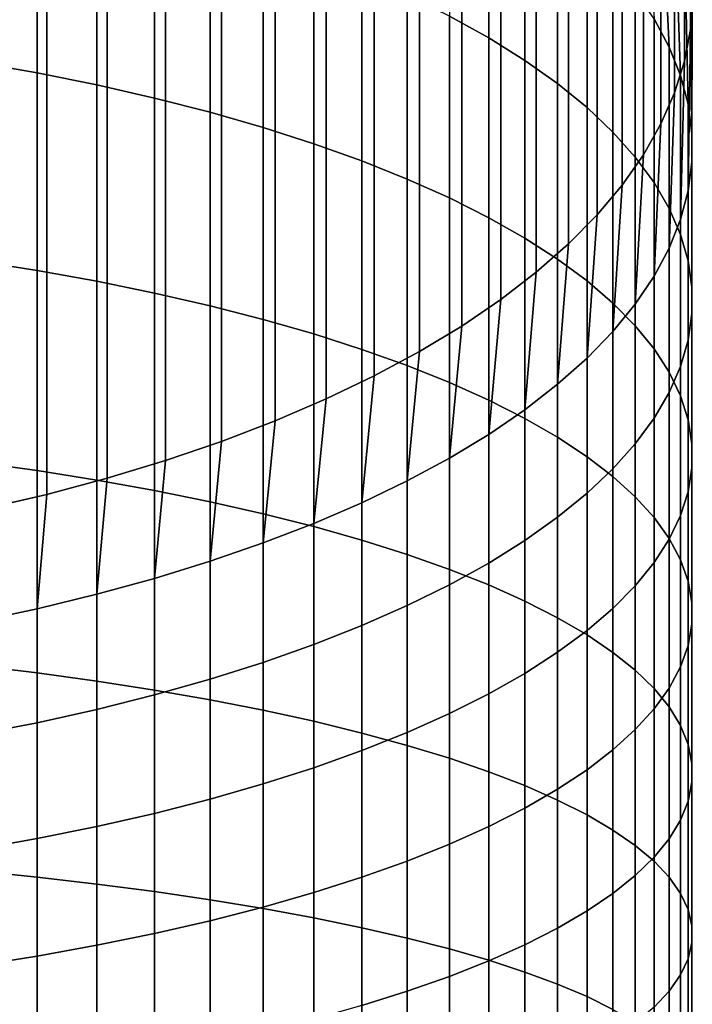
# Model space of a CAD drawing. Header units: metres. Extents: x -82 to 82, y -314 to 27.
# Tile 41 of 256: x 6 to 13, y -245 to -235. Entities that reach past the tile are written whole.
import ezdxf

# ---------------------------------------------------------------- set-up
doc = ezdxf.new("R2010")
doc.units = ezdxf.units.M
doc.layers.add('solid_K_24_41_04_000C07', color=7, linetype='CONTINUOUS')

msp = doc.modelspace()

# ---------------------------------------------------------------- linework, layer by layer
at = {"layer": 'solid_K_24_41_04_000C07'}
for points in [[(13, -234.580658, 291.100861), (12.979548, -234.911591, 290.451385), (12.979548, -24.901348, 183.445831), (13, -24.570427, 184.095291)], [(12.979548, -234.911591, 290.451385), (12.918259, -235.24147, 289.803955), (12.918259, -25.231228, 182.798401), (12.979548, -24.901348, 183.445831)], [(12.918259, -235.24147, 289.803955), (12.816323, -235.56926, 289.160614), (12.816323, -25.559029, 182.15506), (12.918259, -25.231228, 182.798401)], [(12.816323, -235.56926, 289.160614), (12.674063, -235.893951, 288.523376), (12.674063, -25.883718, 181.517822), (12.816323, -25.559029, 182.15506)], [(12.674063, -235.893951, 288.523376), (12.491925, -236.214508, 287.894257), (12.491925, -26.204277, 180.888687), (12.674063, -25.883718, 181.517822)], [(12.491925, -236.214508, 287.894257), (12.270483, -236.529938, 287.275208), (12.270483, -26.519693, 180.269638), (12.491925, -26.204277, 180.888687)], [(12.270483, -236.529938, 287.275208), (12.010434, -236.839218, 286.668213), (12.010434, -26.828978, 179.662643), (12.270483, -26.519693, 180.269638)], [(12.010434, -236.839218, 286.668213), (11.712595, -237.141388, 286.075134), (11.712595, -27.131155, 179.06958), (12.010434, -26.828978, 179.662643)], [(11.712595, -237.141388, 286.075134), (11.377905, -237.435516, 285.497894), (11.377905, -27.425276, 178.49234), (11.712595, -27.131155, 179.06958)], [(11.377905, -237.435516, 285.497894), (11.007415, -237.720657, 284.938293), (11.007415, -27.710415, 177.932724), (11.377905, -27.425276, 178.49234)], [(11.007415, -237.720657, 284.938293), (10.602291, -237.995911, 284.398041), (10.602291, -27.985674, 177.392502), (11.007415, -27.710415, 177.932724)], [(10.602291, -237.995911, 284.398041), (10.163809, -238.260422, 283.878906), (10.163809, -28.250187, 176.873352), (10.602291, -27.985674, 177.392502)], [(10.163809, -238.260422, 283.878906), (9.693348, -238.513367, 283.382507), (9.693348, -28.503122, 176.376938), (10.163809, -28.250187, 176.873352)], [(9.693348, -238.513367, 283.382507), (9.192389, -238.753922, 282.91037), (9.192389, -28.743685, 175.904816), (9.693348, -28.503122, 176.376938)], [(9.192389, -238.753922, 282.91037), (8.662505, -238.981354, 282.46402), (8.662505, -28.971115, 175.45845), (9.192389, -28.743685, 175.904816)], [(8.662505, -238.981354, 282.46402), (8.105368, -239.194931, 282.04483), (8.105368, -29.1847, 175.039276), (8.662505, -28.971115, 175.45845)], [(8.105368, -239.194931, 282.04483), (7.522727, -239.393997, 281.654144), (7.522727, -29.383766, 174.64859), (8.105368, -29.1847, 175.039276)], [(7.522727, -239.393997, 281.654144), (6.916417, -239.577927, 281.293182), (6.916417, -29.56769, 174.287613), (7.522727, -29.383766, 174.64859)], [(6.916417, -239.577927, 281.293182), (6.288345, -239.746124, 280.963074), (6.288345, -29.735888, 173.957504), (6.916417, -29.56769, 174.287613)], [(6.288345, -239.746124, 280.963074), (5.640489, -239.898071, 280.664856), (5.640489, -29.887835, 173.659302), (6.288345, -29.735888, 173.957504)], [(10.474946, -234.772934, 299.663971), (10.883164, -234.999008, 299.120392), (10.883164, -233.158691, 298.313019), (10.474946, -232.911804, 298.847504)], [(12.758869, -235.0952, 294.120575), (12.674063, -233.26738, 293.678345), (12.491925, -232.946823, 294.307465), (12.602203, -234.802048, 294.755219)], [(5.548094, -235.251587, 304.211884), (6.187316, -235.364197, 303.90863), (6.187316, -233.338974, 303.111786), (5.548094, -233.214752, 303.410461)], [(10.883164, -234.999008, 299.120392), (11.25833, -235.233383, 298.556854), (11.25833, -233.414612, 297.758942), (10.883164, -233.158691, 298.313019)], [(12.876787, -235.39151, 293.479065), (12.816323, -233.592072, 293.041107), (12.674063, -233.26738, 293.678345), (12.758869, -235.0952, 294.120575)], [(6.187316, -235.364197, 303.90863), (6.807748, -235.488892, 303.572815), (6.807748, -233.476532, 302.781036), (6.187316, -233.338974, 303.111786)], [(11.25833, -235.233383, 298.556854), (11.599305, -235.475342, 297.975098), (11.599305, -233.678818, 297.186951), (11.25833, -233.414612, 297.758942)], [(6.807748, -235.488892, 303.572815), (7.407505, -235.625305, 303.205505), (7.407505, -233.626999, 302.41925), (6.807748, -233.476532, 302.781036)], [(7.407505, -235.625305, 303.205505), (7.984765, -235.77301, 302.807739), (7.984765, -233.789932, 302.027496), (7.407505, -233.626999, 302.41925)], [(12.955599, -235.690109, 292.832611), (12.918259, -233.919861, 292.397736), (12.816323, -233.592072, 293.041107), (12.876787, -235.39151, 293.479065)], [(11.599305, -235.475342, 297.975098), (11.905053, -235.724152, 297.376892), (11.905053, -233.9505, 296.598785), (11.599305, -233.678818, 297.186951)], [(7.984765, -235.77301, 302.807739), (8.537776, -235.931564, 302.380798), (8.537776, -233.964828, 301.606964), (7.984765, -233.789932, 302.027496)], [(12.995064, -235.990067, 292.183228), (12.979548, -234.249741, 291.750336), (12.918259, -233.919861, 292.397736), (12.955599, -235.690109, 292.832611)], [(8.537776, -235.931564, 302.380798), (9.064858, -236.100479, 301.925934), (9.064858, -234.151169, 301.158966), (8.537776, -233.964828, 301.606964)], [(11.905053, -235.724152, 297.376892), (12.174646, -235.979034, 296.764038), (12.174646, -234.228836, 295.996185), (11.905053, -233.9505, 296.598785)], [(9.064858, -236.100479, 301.925934), (9.564411, -236.279251, 301.44455), (9.564411, -234.348358, 300.684814), (9.064858, -234.151169, 301.158966)], [(12.174646, -235.979034, 296.764038), (12.407265, -236.239243, 296.138397), (12.407265, -234.51297, 295.381042), (12.174646, -234.228836, 295.996185)], [(12.995064, -236.290482, 291.532837), (13, -234.580658, 291.100861), (12.979548, -234.249741, 291.750336), (12.995064, -235.990067, 292.183228)], [(9.564411, -236.279251, 301.44455), (10.034917, -236.467331, 300.93808), (10.034917, -234.555832, 300.185974), (9.564411, -234.348358, 300.684814)], [(12.407265, -236.239243, 296.138397), (12.602203, -236.503983, 295.501862), (12.602203, -234.802048, 294.755219), (12.407265, -234.51297, 295.381042)], [(10.034917, -236.467331, 300.93808), (10.474946, -236.664139, 300.408112), (10.474946, -234.772934, 299.663971), (10.034917, -234.555832, 300.185974)], [(12.955599, -236.590439, 290.883453), (12.979548, -234.911591, 290.451385), (13, -234.580658, 291.100861), (12.995064, -236.290482, 291.532837)], [(10.474946, -236.664139, 300.408112), (10.883164, -236.869095, 299.856201), (10.883164, -234.999008, 299.120392), (10.474946, -234.772934, 299.663971)], [(12.602203, -236.503983, 295.501862), (12.758869, -236.77243, 294.856384), (12.758869, -235.0952, 294.120575), (12.602203, -234.802048, 294.755219)], [(12.876787, -236.889038, 290.237), (12.918259, -235.24147, 289.803955), (12.979548, -234.911591, 290.451385), (12.955599, -236.590439, 290.883453)], [(10.883164, -236.869095, 299.856201), (11.25833, -237.081573, 299.284058), (11.25833, -235.233383, 298.556854), (10.883164, -234.999008, 299.120392)], [(12.758869, -236.77243, 294.856384), (12.876787, -237.043793, 294.203918), (12.876787, -235.39151, 293.479065), (12.758869, -235.0952, 294.120575)], [(5.548094, -237.317795, 304.934174), (6.187316, -237.41864, 304.626801), (6.187316, -235.364197, 303.90863), (5.548094, -235.251587, 304.211884)], [(11.25833, -237.081573, 299.284058), (11.599305, -237.300919, 298.69339), (11.599305, -235.475342, 297.975098), (11.25833, -235.233383, 298.556854)], [(12.758869, -237.185349, 289.59549), (12.816323, -235.56926, 289.160614), (12.918259, -235.24147, 289.803955), (12.876787, -236.889038, 290.237)], [(6.187316, -237.41864, 304.626801), (6.807748, -237.530304, 304.286438), (6.807748, -235.488892, 303.572815), (6.187316, -235.364197, 303.90863)], [(12.876787, -237.043793, 294.203918), (12.955599, -237.317245, 293.546448), (12.955599, -235.690109, 292.832611), (12.876787, -235.39151, 293.479065)], [(6.807748, -237.530304, 304.286438), (7.407505, -237.652451, 303.914124), (7.407505, -235.625305, 303.205505), (6.807748, -235.488892, 303.572815)], [(11.599305, -237.300919, 298.69339), (11.905053, -237.526474, 298.086029), (11.905053, -235.724152, 297.376892), (11.599305, -235.475342, 297.975098)], [(12.602203, -237.4785, 288.960846), (12.674063, -235.893951, 288.523376), (12.816323, -235.56926, 289.160614), (12.758869, -237.185349, 289.59549)], [(7.407505, -237.652451, 303.914124), (7.984765, -237.784714, 303.510986), (7.984765, -235.77301, 302.807739), (7.407505, -235.625305, 303.205505)], [(7.984765, -237.784714, 303.510986), (8.537776, -237.926682, 303.078247), (8.537776, -235.931564, 302.380798), (7.984765, -235.77301, 302.807739)], [(11.905053, -237.526474, 298.086029), (12.174646, -237.757538, 297.463806), (12.174646, -235.979034, 296.764038), (11.905053, -235.724152, 297.376892)], [(12.955599, -237.317245, 293.546448), (12.995064, -237.591934, 292.885986), (12.995064, -235.990067, 292.183228), (12.955599, -235.690109, 292.832611)], [(8.537776, -237.926682, 303.078247), (9.064858, -238.077927, 302.617188), (9.064858, -236.100479, 301.925934), (8.537776, -235.931564, 302.380798)], [(12.174646, -237.757538, 297.463806), (12.407265, -237.993439, 296.828583), (12.407265, -236.239243, 296.138397), (12.174646, -235.979034, 296.764038)], [(12.407265, -237.767578, 288.335022), (12.491925, -236.214508, 287.894257), (12.674063, -235.893951, 288.523376), (12.602203, -237.4785, 288.960846)], [(12.995064, -237.591934, 292.885986), (12.995064, -237.86705, 292.224487), (12.995064, -236.290482, 291.532837), (12.995064, -235.990067, 292.183228)], [(9.064858, -238.077927, 302.617188), (9.564411, -238.238007, 302.129272), (9.564411, -236.279251, 301.44455), (9.064858, -236.100479, 301.925934)], [(9.564411, -238.238007, 302.129272), (10.034917, -238.406418, 301.615936), (10.034917, -236.467331, 300.93808), (9.564411, -236.279251, 301.44455)], [(12.174646, -238.051712, 287.719879), (12.270483, -236.529938, 287.275208), (12.491925, -236.214508, 287.894257), (12.407265, -237.767578, 288.335022)], [(12.407265, -237.993439, 296.828583), (12.602203, -238.233429, 296.182343), (12.602203, -236.503983, 295.501862), (12.407265, -236.239243, 296.138397)], [(12.995064, -237.86705, 292.224487), (12.955599, -238.141754, 291.564026), (12.955599, -236.590439, 290.883453), (12.995064, -236.290482, 291.532837)], [(10.034917, -238.406418, 301.615936), (10.474946, -238.582657, 301.078766), (10.474946, -236.664139, 300.408112), (10.034917, -236.467331, 300.93808)], [(11.905053, -238.330048, 287.117279), (12.010434, -236.839218, 286.668213), (12.270483, -236.529938, 287.275208), (12.174646, -238.051712, 287.719879)], [(12.602203, -238.233429, 296.182343), (12.758869, -238.476791, 295.527008), (12.758869, -236.77243, 294.856384), (12.602203, -236.503983, 295.501862)], [(12.955599, -238.141754, 291.564026), (12.876787, -238.415192, 290.906555), (12.876787, -236.889038, 290.237), (12.955599, -236.590439, 290.883453)], [(10.474946, -238.582657, 301.078766), (10.883164, -238.766174, 300.519348), (10.883164, -236.869095, 299.856201), (10.474946, -236.664139, 300.408112)], [(12.758869, -238.476791, 295.527008), (12.876787, -238.722794, 294.864563), (12.876787, -237.043793, 294.203918), (12.758869, -236.77243, 294.856384)], [(10.883164, -238.766174, 300.519348), (11.25833, -238.956421, 299.939453), (11.25833, -237.081573, 299.284058), (10.883164, -236.869095, 299.856201)], [(11.599305, -238.60173, 286.529114), (11.712595, -237.141388, 286.075134), (12.010434, -236.839218, 286.668213), (11.905053, -238.330048, 287.117279)], [(12.876787, -238.415192, 290.906555), (12.758869, -238.686554, 290.254089), (12.758869, -237.185349, 289.59549), (12.876787, -236.889038, 290.237)], [(11.25833, -238.956421, 299.939453), (11.599305, -239.152832, 299.340759), (11.599305, -237.300919, 298.69339), (11.25833, -237.081573, 299.284058)], [(12.876787, -238.722794, 294.864563), (12.955599, -238.970688, 294.197021), (12.955599, -237.317245, 293.546448), (12.876787, -237.043793, 294.203918)], [(11.25833, -238.865936, 285.957123), (11.377905, -237.435516, 285.497894), (11.712595, -237.141388, 286.075134), (11.599305, -238.60173, 286.529114)], [(12.758869, -238.686554, 290.254089), (12.602203, -238.955017, 289.608612), (12.602203, -237.4785, 288.960846), (12.758869, -237.185349, 289.59549)], [(11.599305, -239.152832, 299.340759), (11.905053, -239.354797, 298.725159), (11.905053, -237.526474, 298.086029), (11.599305, -237.300919, 298.69339)], [(5.548094, -239.410339, 305.576233), (6.187316, -239.499237, 305.265228), (6.187316, -237.41864, 304.626801), (5.548094, -237.317795, 304.934174)], [(6.187316, -239.499237, 305.265228), (6.807748, -239.597702, 304.920807), (6.807748, -237.530304, 304.286438), (6.187316, -237.41864, 304.626801)], [(12.955599, -238.970688, 294.197021), (12.995064, -239.219711, 293.526459), (12.995064, -237.591934, 292.885986), (12.955599, -237.317245, 293.546448)], [(10.883164, -239.121872, 285.403046), (11.007415, -237.720657, 284.938293), (11.377905, -237.435516, 285.497894), (11.25833, -238.865936, 285.957123)], [(12.602203, -238.955017, 289.608612), (12.407265, -239.219742, 288.972107), (12.407265, -237.767578, 288.335022), (12.602203, -237.4785, 288.960846)], [(6.807748, -239.597702, 304.920807), (7.407505, -239.705399, 304.544067), (7.407505, -237.652451, 303.914124), (6.807748, -237.530304, 304.286438)], [(11.905053, -239.354797, 298.725159), (12.174646, -239.561707, 298.094482), (12.174646, -237.757538, 297.463806), (11.905053, -237.526474, 298.086029)], [(12.995064, -239.219711, 293.526459), (12.995064, -239.469116, 292.854858), (12.995064, -237.86705, 292.224487), (12.995064, -237.591934, 292.885986)], [(7.407505, -239.705399, 304.544067), (7.984765, -239.822021, 304.136108), (7.984765, -237.784714, 303.510986), (7.407505, -237.652451, 303.914124)], [(10.474946, -239.368744, 284.868591), (10.602291, -237.995911, 284.398041), (11.007415, -237.720657, 284.938293), (10.883164, -239.121872, 285.403046)], [(7.984765, -239.822021, 304.136108), (8.537776, -239.947205, 303.698212), (8.537776, -237.926682, 303.078247), (7.984765, -237.784714, 303.510986)], [(12.174646, -239.561707, 298.094482), (12.407265, -239.772934, 297.450653), (12.407265, -237.993439, 296.828583), (12.174646, -237.757538, 297.463806)], [(12.407265, -239.219742, 288.972107), (12.174646, -239.47995, 288.346466), (12.174646, -238.051712, 287.719879), (12.407265, -237.767578, 288.335022)], [(8.537776, -239.947205, 303.698212), (9.064858, -240.080566, 303.231689), (9.064858, -238.077927, 302.617188), (8.537776, -237.926682, 303.078247)], [(12.995064, -239.469116, 292.854858), (12.955599, -239.71814, 292.184265), (12.955599, -238.141754, 291.564026), (12.995064, -237.86705, 292.224487)], [(10.034917, -239.605804, 284.355347), (10.163809, -238.260422, 283.878906), (10.602291, -237.995911, 284.398041), (10.474946, -239.368744, 284.868591)], [(12.407265, -239.772934, 297.450653), (12.602203, -239.987823, 296.795624), (12.602203, -238.233429, 296.182343), (12.407265, -237.993439, 296.828583)], [(9.064858, -240.080566, 303.231689), (9.564411, -240.22171, 302.737946), (9.564411, -238.238007, 302.129272), (9.064858, -238.077927, 302.617188)], [(12.174646, -239.47995, 288.346466), (11.905053, -239.734848, 287.733582), (11.905053, -238.330048, 287.117279), (12.174646, -238.051712, 287.719879)], [(9.564411, -240.22171, 302.737946), (10.034917, -240.370193, 302.218506), (10.034917, -238.406418, 301.615936), (9.564411, -238.238007, 302.129272)], [(12.602203, -239.987823, 296.795624), (12.758869, -240.20575, 296.131378), (12.758869, -238.476791, 295.527008), (12.602203, -238.233429, 296.182343)], [(12.955599, -239.71814, 292.184265), (12.876787, -239.966034, 291.516754), (12.876787, -238.415192, 290.906555), (12.955599, -238.141754, 291.564026)], [(9.564411, -239.832352, 283.864868), (9.693348, -238.513367, 283.382507), (10.163809, -238.260422, 283.878906), (10.034917, -239.605804, 284.355347)], [(11.905053, -239.734848, 287.733582), (11.599305, -239.983643, 287.135376), (11.599305, -238.60173, 286.529114), (11.905053, -238.330048, 287.117279)], [(10.034917, -240.370193, 302.218506), (10.474946, -240.525589, 301.674927), (10.474946, -238.582657, 301.078766), (10.034917, -238.406418, 301.615936)], [(12.876787, -239.966034, 291.516754), (12.758869, -240.212036, 290.854309), (12.758869, -238.686554, 290.254089), (12.876787, -238.415192, 290.906555)], [(9.064858, -240.047684, 283.398682), (9.192389, -238.753922, 282.91037), (9.693348, -238.513367, 283.382507), (9.564411, -239.832352, 283.864868)], [(12.758869, -240.20575, 296.131378), (12.876787, -240.426025, 295.459961), (12.876787, -238.722794, 294.864563), (12.758869, -238.476791, 295.527008)], [(10.474946, -240.525589, 301.674927), (10.883164, -240.687408, 301.108887), (10.883164, -238.766174, 300.519348), (10.474946, -238.582657, 301.078766)], [(11.599305, -239.983643, 287.135376), (11.25833, -240.225601, 286.553619), (11.25833, -238.865936, 285.957123), (11.599305, -238.60173, 286.529114)], [(12.758869, -240.212036, 290.854309), (12.602203, -240.455399, 290.198975), (12.602203, -238.955017, 289.608612), (12.758869, -238.686554, 290.254089)], [(12.876787, -240.426025, 295.459961), (12.955599, -240.647995, 294.783356), (12.955599, -238.970688, 294.197021), (12.876787, -238.722794, 294.864563)], [(8.537776, -240.25116, 282.958191), (8.662505, -238.981354, 282.46402), (9.192389, -238.753922, 282.91037), (9.064858, -240.047684, 283.398682)], [(10.883164, -240.687408, 301.108887), (11.25833, -240.855148, 300.522064), (11.25833, -238.956421, 299.939453), (10.883164, -238.766174, 300.519348)], [(11.25833, -240.225601, 286.553619), (10.883164, -240.459976, 285.990082), (10.883164, -239.121872, 285.403046), (11.25833, -238.865936, 285.957123)], [(12.602203, -240.455399, 290.198975), (12.407265, -240.695404, 289.552704), (12.407265, -239.219742, 288.972107), (12.602203, -238.955017, 289.608612)], [(7.984765, -240.442139, 282.544739), (8.105368, -239.194931, 282.04483), (8.662505, -238.981354, 282.46402), (8.537776, -240.25116, 282.958191)], [(11.25833, -240.855148, 300.522064), (11.599305, -241.028336, 299.91626), (11.599305, -239.152832, 299.340759), (11.25833, -238.956421, 299.939453)], [(12.955599, -240.647995, 294.783356), (12.995064, -240.870972, 294.103668), (12.995064, -239.219711, 293.526459), (12.955599, -238.970688, 294.197021)], [(10.883164, -240.459976, 285.990082), (10.474946, -240.686066, 285.446503), (10.474946, -239.368744, 284.868591), (10.883164, -239.121872, 285.403046)], [(11.599305, -241.028336, 299.91626), (11.905053, -241.206406, 299.293304), (11.905053, -239.354797, 298.725159), (11.599305, -239.152832, 299.340759)], [(7.407505, -240.620056, 282.159546), (7.522727, -239.393997, 281.654144), (8.105368, -239.194931, 282.04483), (7.984765, -240.442139, 282.544739)], [(12.407265, -240.695404, 289.552704), (12.174646, -240.93129, 288.917511), (12.174646, -239.47995, 288.346466), (12.407265, -239.219742, 288.972107)], [(12.995064, -240.870972, 294.103668), (12.995064, -241.094299, 293.422974), (12.995064, -239.469116, 292.854858), (12.995064, -239.219711, 293.526459)], [(11.905053, -241.206406, 299.293304), (12.174646, -241.38884, 298.655121), (12.174646, -239.561707, 298.094482), (11.905053, -239.354797, 298.725159)], [(5.548094, -241.526062, 306.137177), (6.187316, -241.602921, 305.822937), (6.187316, -239.499237, 305.265228), (5.548094, -239.410339, 305.576233)], [(6.807748, -240.784363, 281.803833), (6.916417, -239.577927, 281.293182), (7.522727, -239.393997, 281.654144), (7.407505, -240.620056, 282.159546)], [(10.474946, -240.686066, 285.446503), (10.034917, -240.903168, 284.9245), (10.034917, -239.605804, 284.355347), (10.474946, -239.368744, 284.868591)], [(6.187316, -241.602921, 305.822937), (6.807748, -241.688019, 305.475006), (6.807748, -239.597702, 304.920807), (6.187316, -239.499237, 305.265228)], [(12.174646, -240.93129, 288.917511), (11.905053, -241.162354, 288.295258), (11.905053, -239.734848, 287.733582), (12.174646, -239.47995, 288.346466)], [(12.174646, -241.38884, 298.655121), (12.407265, -241.575089, 298.003632), (12.407265, -239.772934, 297.450653), (12.174646, -239.561707, 298.094482)], [(12.995064, -241.094299, 293.422974), (12.955599, -241.317276, 292.743286), (12.955599, -239.71814, 292.184265), (12.995064, -239.469116, 292.854858)], [(6.187316, -240.93457, 281.478638), (6.288345, -239.746124, 280.963074), (6.916417, -239.577927, 281.293182), (6.807748, -240.784363, 281.803833)], [(6.807748, -241.688019, 305.475006), (7.407505, -241.781113, 305.09436), (7.407505, -239.705399, 304.544067), (6.807748, -239.597702, 304.920807)], [(10.034917, -240.903168, 284.9245), (9.564411, -241.110626, 284.425659), (9.564411, -239.832352, 283.864868), (10.034917, -239.605804, 284.355347)], [(5.548094, -241.070221, 281.184967), (5.640489, -239.898071, 280.664856), (6.288345, -239.746124, 280.963074), (6.187316, -240.93457, 281.478638)], [(7.407505, -241.781113, 305.09436), (7.984765, -241.881912, 304.68222), (7.984765, -239.822021, 304.136108), (7.407505, -239.705399, 304.544067)], [(11.905053, -241.162354, 288.295258), (11.599305, -241.387909, 287.687897), (11.599305, -239.983643, 287.135376), (11.905053, -239.734848, 287.733582)], [(12.407265, -241.575089, 298.003632), (12.602203, -241.764572, 297.34079), (12.602203, -239.987823, 296.795624), (12.407265, -239.772934, 297.450653)], [(12.955599, -241.317276, 292.743286), (12.876787, -241.539246, 292.066711), (12.876787, -239.966034, 291.516754), (12.955599, -239.71814, 292.184265)], [(7.984765, -241.881912, 304.68222), (8.537776, -241.990112, 304.239838), (8.537776, -239.947205, 303.698212), (7.984765, -239.822021, 304.136108)], [(9.564411, -241.110626, 284.425659), (9.064858, -241.307831, 283.951538), (9.064858, -240.047684, 283.398682), (9.564411, -239.832352, 283.864868)], [(8.537776, -241.990112, 304.239838), (9.064858, -242.105392, 303.768524), (9.064858, -240.080566, 303.231689), (8.537776, -239.947205, 303.698212)], [(12.876787, -241.539246, 292.066711), (12.758869, -241.759521, 291.395264), (12.758869, -240.212036, 290.854309), (12.876787, -239.966034, 291.516754)], [(9.064858, -241.307831, 283.951538), (8.537776, -241.494156, 283.50351), (8.537776, -240.25116, 282.958191), (9.064858, -240.047684, 283.398682)], [(9.064858, -242.105392, 303.768524), (9.564411, -242.227402, 303.269714), (9.564411, -240.22171, 302.737946), (9.064858, -240.080566, 303.231689)], [(11.599305, -241.387909, 287.687897), (11.25833, -241.607254, 287.09726), (11.25833, -240.225601, 286.553619), (11.599305, -239.983643, 287.135376)], [(12.602203, -241.764572, 297.34079), (12.758869, -241.956711, 296.66864), (12.758869, -240.20575, 296.131378), (12.602203, -239.987823, 296.795624)], [(8.537776, -241.494156, 283.50351), (7.984765, -241.669052, 283.083008), (7.984765, -240.442139, 282.544739), (8.537776, -240.25116, 282.958191)], [(9.564411, -242.227402, 303.269714), (10.034917, -242.355743, 302.744904), (10.034917, -240.370193, 302.218506), (9.564411, -240.22171, 302.737946)], [(11.25833, -241.607254, 287.09726), (10.883164, -241.819733, 286.525116), (10.883164, -240.459976, 285.990082), (11.25833, -240.225601, 286.553619)], [(12.758869, -241.759521, 291.395264), (12.602203, -241.977448, 290.731018), (12.602203, -240.455399, 290.198975), (12.758869, -240.212036, 290.854309)], [(12.758869, -241.956711, 296.66864), (12.876787, -242.15094, 295.989227), (12.876787, -240.426025, 295.459961), (12.758869, -240.20575, 296.131378)], [(10.034917, -242.355743, 302.744904), (10.474946, -242.490067, 302.19574), (10.474946, -240.525589, 301.674927), (10.034917, -240.370193, 302.218506)], [(7.984765, -241.669052, 283.083008), (7.407505, -241.831985, 282.691254), (7.407505, -240.620056, 282.159546), (7.984765, -240.442139, 282.544739)], [(10.883164, -241.819733, 286.525116), (10.474946, -242.024689, 285.973206), (10.474946, -240.686066, 285.446503), (10.883164, -240.459976, 285.990082)], [(12.602203, -241.977448, 290.731018), (12.407265, -242.192337, 290.075989), (12.407265, -240.695404, 289.552704), (12.602203, -240.455399, 290.198975)], [(12.876787, -242.15094, 295.989227), (12.955599, -242.346649, 295.304596), (12.955599, -240.647995, 294.783356), (12.876787, -240.426025, 295.459961)], [(10.474946, -242.490067, 302.19574), (10.883164, -242.629929, 301.623871), (10.883164, -240.687408, 301.108887), (10.474946, -240.525589, 301.674927)], [(7.407505, -241.831985, 282.691254), (6.807748, -241.982452, 282.329437), (6.807748, -240.784363, 281.803833), (7.407505, -240.620056, 282.159546)], [(10.474946, -242.024689, 285.973206), (10.034917, -242.221497, 285.443207), (10.034917, -240.903168, 284.9245), (10.474946, -240.686066, 285.446503)], [(10.883164, -242.629929, 301.623871), (11.25833, -242.774933, 301.031036), (11.25833, -240.855148, 300.522064), (10.883164, -240.687408, 301.108887)], [(12.407265, -242.192337, 290.075989), (12.174646, -242.403564, 289.432159), (12.174646, -240.93129, 288.917511), (12.407265, -240.695404, 289.552704)], [(12.955599, -242.346649, 295.304596), (12.995064, -242.543259, 294.616821), (12.995064, -240.870972, 294.103668), (12.955599, -240.647995, 294.783356)], [(6.807748, -241.982452, 282.329437), (6.187316, -242.12001, 281.998718), (6.187316, -240.93457, 281.478638), (6.807748, -240.784363, 281.803833)], [(11.25833, -242.774933, 301.031036), (11.599305, -242.924622, 300.419006), (11.599305, -241.028336, 299.91626), (11.25833, -240.855148, 300.522064)], [(12.995064, -242.543259, 294.616821), (12.995064, -242.740173, 293.927979), (12.995064, -241.094299, 293.422974), (12.995064, -240.870972, 294.103668)], [(6.187316, -242.12001, 281.998718), (5.548094, -242.244232, 281.700012), (5.548094, -241.070221, 281.184967), (6.187316, -240.93457, 281.478638)], [(10.034917, -242.221497, 285.443207), (9.564411, -242.409576, 284.936768), (9.564411, -241.110626, 284.425659), (10.034917, -240.903168, 284.9245)], [(12.174646, -242.403564, 289.432159), (11.905053, -242.610474, 288.801483), (11.905053, -241.162354, 288.295258), (12.174646, -240.93129, 288.917511)], [(11.599305, -242.924622, 300.419006), (11.905053, -243.078552, 299.789673), (11.905053, -241.206406, 299.293304), (11.599305, -241.028336, 299.91626)], [(12.995064, -242.740173, 293.927979), (12.955599, -242.936783, 293.240204), (12.955599, -241.317276, 292.743286), (12.995064, -241.094299, 293.422974)], [(9.564411, -242.409576, 284.936768), (9.064858, -242.588348, 284.455353), (9.064858, -241.307831, 283.951538), (9.564411, -241.110626, 284.425659)], [(11.905053, -242.610474, 288.801483), (11.599305, -242.812439, 288.185883), (11.599305, -241.387909, 287.687897), (11.905053, -241.162354, 288.295258)], [(11.905053, -243.078552, 299.789673), (12.174646, -243.236237, 299.144897), (12.174646, -241.38884, 298.655121), (11.905053, -241.206406, 299.293304)], [(9.064858, -242.588348, 284.455353), (8.537776, -242.757263, 284.000488), (8.537776, -241.494156, 283.50351), (9.064858, -241.307831, 283.951538)], [(11.599305, -242.812439, 288.185883), (11.25833, -243.00885, 287.587189), (11.25833, -241.607254, 287.09726), (11.599305, -241.387909, 287.687897)], [(12.174646, -243.236237, 299.144897), (12.407265, -243.397232, 298.486725), (12.407265, -241.575089, 298.003632), (12.174646, -241.38884, 298.655121)], [(12.955599, -242.936783, 293.240204), (12.876787, -243.132492, 292.555573), (12.876787, -241.539246, 292.066711), (12.955599, -241.317276, 292.743286)], [(8.537776, -242.757263, 284.000488), (7.984765, -242.915817, 283.573547), (7.984765, -241.669052, 283.083008), (8.537776, -241.494156, 283.50351)], [(5.548094, -243.66185, 306.616089), (6.187316, -243.726532, 306.299133), (6.187316, -241.602921, 305.822937), (5.548094, -241.526062, 306.137177)], [(6.187316, -243.726532, 306.299133), (6.807748, -243.798157, 305.948151), (6.807748, -241.688019, 305.475006), (6.187316, -241.602921, 305.822937)], [(11.25833, -243.00885, 287.587189), (10.883164, -243.199097, 287.007294), (10.883164, -241.819733, 286.525116), (11.25833, -241.607254, 287.09726)], [(12.407265, -243.397232, 298.486725), (12.602203, -243.561005, 297.817078), (12.602203, -241.764572, 297.34079), (12.407265, -241.575089, 298.003632)], [(12.876787, -243.132492, 292.555573), (12.758869, -243.326721, 291.87616), (12.758869, -241.759521, 291.395264), (12.876787, -241.539246, 292.066711)], [(6.807748, -243.798157, 305.948151), (7.407505, -243.876511, 305.56424), (7.407505, -241.781113, 305.09436), (6.807748, -241.688019, 305.475006)], [(7.984765, -242.915817, 283.573547), (7.407505, -243.063522, 283.175812), (7.407505, -241.831985, 282.691254), (7.984765, -241.669052, 283.083008)], [(7.407505, -243.876511, 305.56424), (7.984765, -243.961334, 305.148529), (7.984765, -241.881912, 304.68222), (7.407505, -241.781113, 305.09436)], [(10.883164, -243.199097, 287.007294), (10.474946, -243.382614, 286.447876), (10.474946, -242.024689, 285.973206), (10.883164, -241.819733, 286.525116)], [(12.758869, -243.326721, 291.87616), (12.602203, -243.518875, 291.20401), (12.602203, -241.977448, 290.731018), (12.758869, -241.759521, 291.395264)], [(12.602203, -243.561005, 297.817078), (12.758869, -243.727097, 297.138), (12.758869, -241.956711, 296.66864), (12.602203, -241.764572, 297.34079)], [(7.407505, -243.063522, 283.175812), (6.807748, -243.199936, 282.808472), (6.807748, -241.982452, 282.329437), (7.407505, -241.831985, 282.691254)], [(7.984765, -243.961334, 305.148529), (8.537776, -244.052399, 304.702271), (8.537776, -241.990112, 304.239838), (7.984765, -241.881912, 304.68222)], [(6.807748, -243.199936, 282.808472), (6.187316, -243.324631, 282.472687), (6.187316, -242.12001, 281.998718), (6.807748, -241.982452, 282.329437)], [(8.537776, -244.052399, 304.702271), (9.064858, -244.149429, 304.226868), (9.064858, -242.105392, 303.768524), (8.537776, -241.990112, 304.239838)], [(10.474946, -243.382614, 286.447876), (10.034917, -243.558853, 285.910706), (10.034917, -242.221497, 285.443207), (10.474946, -242.024689, 285.973206)], [(12.602203, -243.518875, 291.20401), (12.407265, -243.708344, 290.541168), (12.407265, -242.192337, 290.075989), (12.602203, -241.977448, 290.731018)], [(12.758869, -243.727097, 297.138), (12.876787, -243.894974, 296.451599), (12.876787, -242.15094, 295.989227), (12.758869, -241.956711, 296.66864)], [(6.187316, -243.324631, 282.472687), (5.548094, -243.437241, 282.169434), (5.548094, -242.244232, 281.700012), (6.187316, -242.12001, 281.998718)], [(9.064858, -244.149429, 304.226868), (9.564411, -244.25209, 303.723724), (9.564411, -242.227402, 303.269714), (9.064858, -242.105392, 303.768524)], [(10.034917, -243.558853, 285.910706), (9.564411, -243.727264, 285.397369), (9.564411, -242.409576, 284.936768), (10.034917, -242.221497, 285.443207)], [(9.564411, -244.25209, 303.723724), (10.034917, -244.360123, 303.194366), (10.034917, -242.355743, 302.744904), (9.564411, -242.227402, 303.269714)], [(12.407265, -243.708344, 290.541168), (12.174646, -243.894592, 289.889679), (12.174646, -242.403564, 289.432159), (12.407265, -242.192337, 290.075989)], [(12.876787, -243.894974, 296.451599), (12.955599, -244.064148, 295.759918), (12.955599, -242.346649, 295.304596), (12.876787, -242.15094, 295.989227)], [(9.564411, -243.727264, 285.397369), (9.064858, -243.887344, 284.909454), (9.064858, -242.588348, 284.455353), (9.564411, -242.409576, 284.936768)], [(10.034917, -244.360123, 303.194366), (10.474946, -244.47316, 302.640442), (10.474946, -242.490067, 302.19574), (10.034917, -242.355743, 302.744904)], [(12.174646, -243.894592, 289.889679), (11.905053, -244.077026, 289.251495), (11.905053, -242.610474, 288.801483), (12.174646, -242.403564, 289.432159)], [(12.955599, -244.064148, 295.759918), (12.995064, -244.234085, 295.065094), (12.995064, -242.543259, 294.616821), (12.955599, -242.346649, 295.304596)], [(10.474946, -244.47316, 302.640442), (10.883164, -244.590881, 302.063599), (10.883164, -242.629929, 301.623871), (10.474946, -242.490067, 302.19574)], [(9.064858, -243.887344, 284.909454), (8.537776, -244.038589, 284.448425), (8.537776, -242.757263, 284.000488), (9.064858, -242.588348, 284.455353)], [(10.883164, -244.590881, 302.063599), (11.25833, -244.712906, 301.465607), (11.25833, -242.774933, 301.031036), (10.883164, -242.629929, 301.623871)], [(11.905053, -244.077026, 289.251495), (11.599305, -244.255096, 288.62854), (11.599305, -242.812439, 288.185883), (11.905053, -242.610474, 288.801483)], [(12.995064, -244.234085, 295.065094), (12.995064, -244.404297, 294.369171), (12.995064, -242.740173, 293.927979), (12.995064, -242.543259, 294.616821)], [(12.995064, -244.404297, 294.369171), (12.955599, -244.574249, 293.674347), (12.955599, -242.936783, 293.240204), (12.995064, -242.740173, 293.927979)], [(8.537776, -244.038589, 284.448425), (7.984765, -244.180557, 284.015656), (7.984765, -242.915817, 283.573547), (8.537776, -242.757263, 284.000488)], [(11.25833, -244.712906, 301.465607), (11.599305, -244.838898, 300.848267), (11.599305, -242.924622, 300.419006), (11.25833, -242.774933, 301.031036)], [(11.599305, -244.255096, 288.62854), (11.25833, -244.428284, 288.022736), (11.25833, -243.00885, 287.587189), (11.599305, -242.812439, 288.185883)], [(7.984765, -244.180557, 284.015656), (7.407505, -244.31282, 283.612518), (7.407505, -243.063522, 283.175812), (7.984765, -242.915817, 283.573547)], [(11.599305, -244.838898, 300.848267), (11.905053, -244.96843, 300.21344), (11.905053, -243.078552, 299.789673), (11.599305, -242.924622, 300.419006)], [(12.955599, -244.574249, 293.674347), (12.876787, -244.743408, 292.982666), (12.876787, -243.132492, 292.555573), (12.955599, -242.936783, 293.240204)], [(11.25833, -244.428284, 288.022736), (10.883164, -244.596039, 287.435944), (10.883164, -243.199097, 287.007294), (11.25833, -243.00885, 287.587189)], [(7.407505, -244.31282, 283.612518), (6.807748, -244.434967, 283.240204), (6.807748, -243.199936, 282.808472), (7.407505, -243.063522, 283.175812)], [(11.905053, -244.96843, 300.21344), (12.174646, -245.101151, 299.56308), (12.174646, -243.236237, 299.144897), (11.905053, -243.078552, 299.789673)], [(12.876787, -244.743408, 292.982666), (12.758869, -244.911301, 292.296265), (12.758869, -243.326721, 291.87616), (12.876787, -243.132492, 292.555573)], [(6.807748, -244.434967, 283.240204), (6.187316, -244.546631, 282.899841), (6.187316, -243.324631, 282.472687), (6.807748, -243.199936, 282.808472)], [(10.883164, -244.596039, 287.435944), (10.474946, -244.757843, 286.869873), (10.474946, -243.382614, 286.447876), (10.883164, -243.199097, 287.007294)], [(12.174646, -245.101151, 299.56308), (12.407265, -245.236633, 298.89917), (12.407265, -243.397232, 298.486725), (12.174646, -243.236237, 299.144897)], [(6.187316, -244.546631, 282.899841), (5.548094, -244.647461, 282.592499), (5.548094, -243.437241, 282.169434), (6.187316, -243.324631, 282.472687)], [(12.758869, -244.911301, 292.296265), (12.602203, -245.077377, 291.617188), (12.602203, -243.518875, 291.20401), (12.758869, -243.326721, 291.87616)], [(10.474946, -244.757843, 286.869873), (10.034917, -244.913239, 286.326294), (10.034917, -243.558853, 285.910706), (10.474946, -243.382614, 286.447876)], [(12.407265, -245.236633, 298.89917), (12.602203, -245.374481, 298.223724), (12.602203, -243.561005, 297.817078), (12.407265, -243.397232, 298.486725)], [(10.034917, -244.913239, 286.326294), (9.564411, -245.061737, 285.806854), (9.564411, -243.727264, 285.397369), (10.034917, -243.558853, 285.910706)], [(12.602203, -245.077377, 291.617188), (12.407265, -245.241165, 290.94754), (12.407265, -243.708344, 290.541168), (12.602203, -243.518875, 291.20401)], [(12.602203, -245.374481, 298.223724), (12.758869, -245.514252, 297.538757), (12.758869, -243.727097, 297.138), (12.602203, -243.561005, 297.817078)], [(5.548094, -245.814514, 307.012299), (6.187316, -245.866928, 306.693085), (6.187316, -243.726532, 306.299133), (5.548094, -243.66185, 306.616089)], [(6.187316, -245.866928, 306.693085), (6.807748, -245.924973, 306.33963), (6.807748, -243.798157, 305.948151), (6.187316, -243.726532, 306.299133)], [(9.564411, -245.061737, 285.806854), (9.064858, -245.202866, 285.31311), (9.064858, -243.887344, 284.909454), (9.564411, -243.727264, 285.397369)], [(12.407265, -245.241165, 290.94754), (12.174646, -245.402145, 290.289368), (12.174646, -243.894592, 289.889679), (12.407265, -243.708344, 290.541168)], [(12.758869, -245.514252, 297.538757), (12.876787, -245.655548, 296.846405), (12.876787, -243.894974, 296.451599), (12.758869, -243.727097, 297.138)], [(6.807748, -245.924973, 306.33963), (7.407505, -245.988449, 305.952942), (7.407505, -243.876511, 305.56424), (6.807748, -243.798157, 305.948151)], [(7.407505, -245.988449, 305.952942), (7.984765, -246.05719, 305.534271), (7.984765, -243.961334, 305.148529), (7.407505, -243.876511, 305.56424)], [(7.984765, -246.05719, 305.534271), (8.537776, -246.130981, 305.084869), (8.537776, -244.052399, 304.702271), (7.984765, -243.961334, 305.148529)], [(9.064858, -245.202866, 285.31311), (8.537776, -245.336243, 284.846588), (8.537776, -244.038589, 284.448425), (9.064858, -243.887344, 284.909454)], [(12.174646, -245.402145, 290.289368), (11.905053, -245.559845, 289.644623), (11.905053, -244.077026, 289.251495), (12.174646, -243.894592, 289.889679)], [(12.876787, -245.655548, 296.846405), (12.955599, -245.797928, 296.148712), (12.955599, -244.064148, 295.759918), (12.876787, -243.894974, 296.451599)], [(8.537776, -245.336243, 284.846588), (7.984765, -245.461411, 284.408691), (7.984765, -244.180557, 284.015656), (8.537776, -244.038589, 284.448425)], [(8.537776, -246.130981, 305.084869), (9.064858, -246.209595, 304.606049), (9.064858, -244.149429, 304.226868), (8.537776, -244.052399, 304.702271)], [(12.955599, -245.797928, 296.148712), (12.995064, -245.940948, 295.447815), (12.995064, -244.234085, 295.065094), (12.955599, -244.064148, 295.759918)], [(9.064858, -246.209595, 304.606049), (9.564411, -246.292801, 304.099335), (9.564411, -244.25209, 303.723724), (9.064858, -244.149429, 304.226868)], [(11.905053, -245.559845, 289.644623), (11.599305, -245.71376, 289.015259), (11.599305, -244.255096, 288.62854), (11.905053, -244.077026, 289.251495)], [(7.984765, -245.461411, 284.408691), (7.407505, -245.578033, 284.000763), (7.407505, -244.31282, 283.612518), (7.984765, -244.180557, 284.015656)], [(9.564411, -246.292801, 304.099335), (10.034917, -246.380325, 303.566223), (10.034917, -244.360123, 303.194366), (9.564411, -244.25209, 303.723724)], [(11.599305, -245.71376, 289.015259), (11.25833, -245.863449, 288.403229), (11.25833, -244.428284, 288.022736), (11.599305, -244.255096, 288.62854)], [(12.995064, -245.940948, 295.447815), (12.995064, -246.084198, 294.74588), (12.995064, -244.404297, 294.369171), (12.995064, -244.234085, 295.065094)], [(7.407505, -245.578033, 284.000763), (6.807748, -245.68573, 283.623993), (6.807748, -244.434967, 283.240204), (7.407505, -244.31282, 283.612518)], [(10.034917, -246.380325, 303.566223), (10.474946, -246.471924, 303.008331), (10.474946, -244.47316, 302.640442), (10.034917, -244.360123, 303.194366)], [(6.807748, -245.68573, 283.623993), (6.187316, -245.784195, 283.279602), (6.187316, -244.546631, 282.899841), (6.807748, -244.434967, 283.240204)], [(10.474946, -246.471924, 303.008331), (10.883164, -246.567322, 302.427368), (10.883164, -244.590881, 302.063599), (10.474946, -244.47316, 302.640442)], [(11.25833, -245.863449, 288.403229), (10.883164, -246.008453, 287.810394), (10.883164, -244.596039, 287.435944), (11.25833, -244.428284, 288.022736)], [(12.995064, -246.084198, 294.74588), (12.955599, -246.227219, 294.045013), (12.955599, -244.574249, 293.674347), (12.995064, -244.404297, 294.369171)], [(6.187316, -245.784195, 283.279602), (5.548094, -245.873108, 282.968567), (5.548094, -244.647461, 282.592499), (6.187316, -244.546631, 282.899841)], [(12.955599, -246.227219, 294.045013), (12.876787, -246.369598, 293.347321), (12.876787, -244.743408, 292.982666), (12.955599, -244.574249, 293.674347)], [(10.883164, -246.008453, 287.810394), (10.474946, -246.148331, 287.238525), (10.474946, -244.757843, 286.869873), (10.883164, -244.596039, 287.435944)], [(10.883164, -246.567322, 302.427368), (11.25833, -246.666199, 301.825104), (11.25833, -244.712906, 301.465607), (10.883164, -244.590881, 302.063599)], [(10.474946, -246.148331, 287.238525), (10.034917, -246.282639, 286.689362), (10.034917, -244.913239, 286.326294), (10.474946, -244.757843, 286.869873)], [(11.25833, -246.666199, 301.825104), (11.599305, -246.76828, 301.203369), (11.599305, -244.838898, 300.848267), (11.25833, -244.712906, 301.465607)], [(12.876787, -246.369598, 293.347321), (12.758869, -246.510895, 292.654938), (12.758869, -244.911301, 292.296265), (12.876787, -244.743408, 292.982666)], [(11.599305, -246.76828, 301.203369), (11.905053, -246.87326, 300.564026), (11.905053, -244.96843, 300.21344), (11.599305, -244.838898, 300.848267)], [(10.034917, -246.282639, 286.689362), (9.564411, -246.410995, 286.164551), (9.564411, -245.061737, 285.806854), (10.034917, -244.913239, 286.326294)], [(11.905053, -246.87326, 300.564026), (12.174646, -246.980804, 299.909058), (12.174646, -245.101151, 299.56308), (11.905053, -244.96843, 300.21344)], [(12.758869, -246.510895, 292.654938), (12.602203, -246.650665, 291.969971), (12.602203, -245.077377, 291.617188), (12.758869, -244.911301, 292.296265)]]:
    msp.add_3dface(points, dxfattribs=at)

doc.saveas('drawing.dxf')
